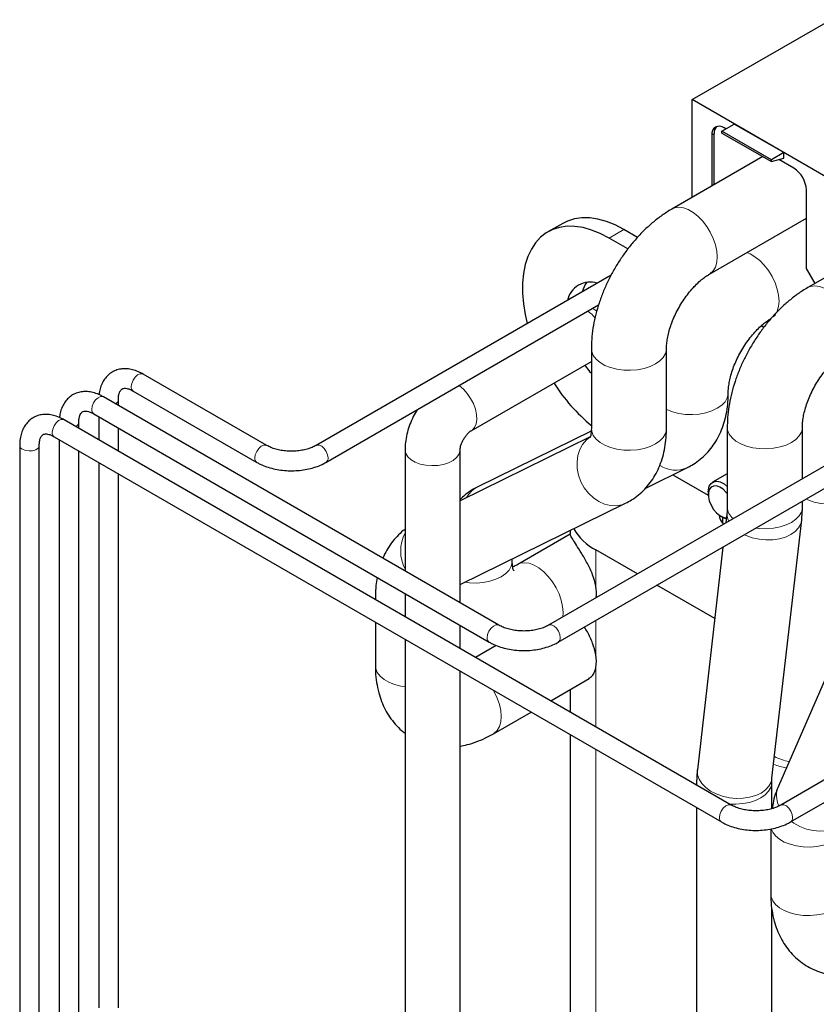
# Model space of a CAD drawing. Header units: millimetres. Extents: x 5 to 418, y 2 to 292.
# Tile 30 of 39: x 317 to 340, y 95 to 123. Entities that reach past the tile are written whole.
import ezdxf

# ---------------------------------------------------------------- set-up
doc = ezdxf.new("R2010")
doc.units = ezdxf.units.MM

msp = doc.modelspace()

# ---------------------------------------------------------------- linework, layer by layer
at = {"color": 7, "linetype": 'Continuous', "lineweight": 25}
for p, q in [((336.3345, 121.2134), (340.2943, 123.4994)), ((336.3345, 118.4193), (336.3345, 121.2134)), ((340.1528, 119.0091), (336.3345, 121.2134)), ((337.183, 120.3113), (337.5365, 120.5154)), ((338.5972, 119.4949), (337.183, 120.3113)), ((337.183, 120.2574), (337.183, 120.3113)), ((337.2926, 120.3746), (337.2431, 120.4031)), ((338.9508, 119.699), (337.5365, 120.5154)), ((336.8895, 120.1989), (336.8895, 118.7398)), ((336.9603, 118.7806), (336.9603, 120.2398)), ((337.183, 120.2574), (338.5972, 119.441)), ((338.9508, 119.699), (338.5972, 119.4949)), ((338.9508, 119.5357), (338.9508, 119.699)), ((338.3507, 119.5833), (335.751, 118.0825)), ((338.5972, 119.441), (338.9508, 119.5357)), ((338.5972, 119.441), (338.5972, 119.4949)), ((339.2442, 119.2479), (338.8107, 119.4982)), ((339.5978, 116.386), (339.5978, 118.6355)), ((336.826, 116.2205), (339.5978, 117.8206)), ((332.6259, 117.6727), (332.2017, 117.4278)), ((334.7684, 117.2728), (334.3758, 117.4994)), ((334.492, 116.9425), (333.9515, 117.2545)), ((342.2398, 117.3382), (339.6401, 115.8374)), ((339.8459, 115.9562), (339.5978, 116.386)), ((334.0132, 116.1938), (325.5737, 111.3218)), ((336.3927, 115.8452), (336.3811, 115.8519)), ((325.8537, 110.8368), (333.6523, 115.3389)), ((338.3811, 114.6974), (338.3057, 114.7409)), ((333.4457, 114.0897), (333.4457, 111.8033)), ((335.5957, 111.8033), (335.5957, 114.0897)), ((330.0036, 111.7398), (333.4457, 113.7269)), ((324.1567, 111.3218), (320.6211, 113.3628)), ((330.8035, 106.1784), (319.4897, 112.7097)), ((320.3411, 112.8778), (323.8767, 110.8368)), ((319.9126, 112.4656), (319.9126, 112.6303)), ((319.2098, 112.2247), (330.5235, 105.6934)), ((319.3526, 112.1422), (319.3526, 111.4826)), ((337.4503, 101.0351), (318.3584, 112.0566)), ((318.7812, 111.8125), (318.7812, 111.9772)), ((319.9126, 111.1593), (319.9126, 111.819)), ((337.3348, 111.8445), (337.3348, 109.5582)), ((339.4848, 110.372), (339.4848, 111.8445)), ((318.0784, 111.5716), (337.1703, 100.5501)), ((333.4148, 111.5655), (329.6903, 109.7376)), ((333.4432, 111.7324), (330.2022, 110.1418)), ((341.7914, 111.7035), (332.2205, 106.1784)), ((317.0899, 111.3241), (317.0899, 93.7603)), ((317.6499, 93.7603), (317.6499, 111.3241)), ((318.2212, 111.4891), (318.2212, 94.5767)), ((318.7812, 94.5767), (318.7812, 111.1658)), ((328.1153, 111.197), (328.1153, 107.7303)), ((329.6903, 106.8211), (329.6903, 111.197)), ((319.3526, 110.836), (319.3526, 95.2298)), ((332.5005, 105.6934), (341.4305, 110.8486)), ((335.0011, 110.102), (336.1947, 110.6878)), ((319.9126, 95.2298), (319.9126, 110.5127)), ((335.779, 110.4837), (336.7907, 109.8997)), ((337.3348, 110.5113), (336.9148, 110.2688)), ((330.2022, 110.1418), (330.1597, 110.1191)), ((330.2022, 110.1418), (330.1763, 110.1274)), ((336.7905, 109.9941), (336.7905, 109.9125)), ((329.6903, 107.3426), (334.4269, 109.6673)), ((339.4848, 109.5582), (339.4848, 109.7254)), ((337.144, 109.3001), (337.2147, 109.2593)), ((337.3283, 109.4366), (337.2902, 109.1051)), ((337.2042, 109.0945), (337.2042, 109.2654)), ((338.6145, 101.8001), (339.4642, 109.1911)), ((332.8413, 108.7833), (331.3387, 107.9158)), ((332.841, 108.8889), (332.841, 108.7811)), ((334.7622, 107.6457), (333.5732, 108.3321)), ((337.2106, 108.4125), (336.4786, 102.0457)), ((336.9755, 106.368), (335.3223, 107.3224)), ((328.1153, 107.0837), (328.1153, 106.424)), ((341.1858, 107.0547), (338.7964, 101.5711)), ((349.5695, 107.2133), (338.8673, 101.0351)), ((327.2656, 106.9852), (327.2656, 106.9145)), ((327.2656, 106.2679), (327.2656, 105.0255)), ((339.1473, 100.5501), (349.2087, 106.3584)), ((329.6903, 105.5148), (329.6903, 106.1744)), ((328.1153, 105.7774), (328.1153, 89.6763)), ((330.7224, 105.6003), (330.1322, 105.2597)), ((329.6903, 88.7671), (329.6903, 104.8682)), ((332.2824, 104.0184), (333.3827, 104.6536)), ((332.841, 104.3409), (332.841, 103.6959)), ((330.6458, 103.0736), (331.7224, 103.6951)), ((332.841, 103.0493), (332.841, 89.674)), ((336.458, 101.6785), (336.458, 101.6079)), ((338.608, 100.9312), (338.608, 101.6785)), ((336.458, 100.9613), (336.458, 86.2429)), ((338.5793, 100.3505), (338.5793, 98.4942)), ((338.608, 84.4495), (338.608, 98.0839))]:
    msp.add_line(p, q, dxfattribs=at)
at = {"color": 7, "linetype": 'Continuous', "lineweight": 18}
for p, q in [((336.9603, 120.2398), (336.8895, 120.1989)), ((333.9515, 117.2545), (334.3758, 117.4994)), ((333.5732, 107.2955), (333.5732, 108.3321)), ((327.2656, 106.9854), (327.2736, 106.9099)), ((333.5732, 105.3358), (333.5732, 106.3127)), ((333.5732, 103.2732), (333.5732, 104.9594)), ((333.5732, 88.6535), (333.5732, 102.6266)), ((336.458, 101.6788), (336.4659, 101.6033))]:
    msp.add_line(p, q, dxfattribs=at)
at = {"color": 7, "linetype": 'Continuous', "lineweight": 18, "flags": 128}
for points in [[(335.7508, 118.0824), (335.8304, 118.1165), (335.9497, 118.1329), (336.0805, 118.1159), (336.2184, 118.066), (336.3586, 117.9851), (336.4965, 117.8757), (336.6273, 117.7417), (336.7466, 117.5876), (336.8503, 117.4186), (336.9348, 117.2405), (336.9973, 117.0594), (337.0357, 116.8815), (337.0486, 116.7127), (337.0357, 116.5589), (336.9973, 116.4252), (336.9348, 116.3163), (336.8503, 116.2359), (336.8282, 116.2218)], [(337.8938, 116.837), (337.9861, 116.8002), (338.1264, 116.7193), (338.2643, 116.6099), (338.3951, 116.4759), (338.5144, 116.3218), (338.618, 116.1528), (338.7026, 115.9747), (338.7651, 115.7936), (338.8035, 115.6157), (338.8164, 115.4469), (338.8035, 115.2931), (338.7651, 115.1594), (338.7026, 115.0505), (338.6519, 114.9965)], [(339.6399, 115.8373), (339.7195, 115.8713), (339.8388, 115.8878), (339.9696, 115.8708), (340.1075, 115.8209), (340.2477, 115.7399), (340.3856, 115.6306), (340.5164, 115.4966), (340.6357, 115.3424), (340.7393, 115.1735), (340.8239, 114.9954), (340.8864, 114.8143), (340.9248, 114.6363), (340.9377, 114.4676), (340.9248, 114.3138), (340.8864, 114.1801), (340.8239, 114.0712), (340.7393, 113.9908), (340.7173, 113.9767)], [(333.4782, 115.2383), (333.5127, 115.2197), (333.601, 115.1633)], [(333.4457, 114.0899), (333.456, 114.0039), (333.5015, 113.8924), (333.5816, 113.7877), (333.6937, 113.6932), (333.834, 113.6122), (333.9976, 113.5475), (334.1791, 113.5012), (334.3722, 113.475), (334.5704, 113.4697), (334.7669, 113.4856), (334.955, 113.522), (335.1283, 113.5777), (335.2809, 113.6508), (335.4076, 113.7389), (335.5041, 113.839), (335.5672, 113.9476), (335.5946, 114.061), (335.5957, 114.0873)], [(320.6211, 113.3628), (320.6004, 113.3717), (320.5353, 113.3715), (320.4629, 113.3374), (320.3929, 113.274), (320.3348, 113.1899), (320.2965, 113.0963), (320.2831, 113.006)], [(329.6593, 113.0337), (329.6701, 113.0263), (329.7877, 112.9285), (329.897, 112.807), (329.9928, 112.6675), (330.0708, 112.5166), (330.1272, 112.3612), (330.1594, 112.2086), (330.1659, 112.066), (330.1464, 111.94), (330.1019, 111.8366), (330.0343, 111.7605), (330.0081, 111.7424)], [(319.4897, 112.7097), (319.4691, 112.7185), (319.4039, 112.7184), (319.3315, 112.6843), (319.2615, 112.6209), (319.2034, 112.5368), (319.1651, 112.4432), (319.1518, 112.3529)], [(335.5957, 112.3493), (335.6017, 112.3464), (335.7654, 112.2817), (335.9469, 112.2354), (336.14, 112.2092), (336.3381, 112.2039), (336.5346, 112.2198), (336.7227, 112.2561), (336.896, 112.3119), (337.0486, 112.385), (337.1754, 112.4731), (337.2719, 112.5732), (337.3349, 112.6818), (337.3624, 112.7952), (337.3635, 112.8215)], [(318.3584, 112.0566), (318.3377, 112.0654), (318.2726, 112.0653), (318.2001, 112.0312), (318.1301, 111.9678), (318.0721, 111.8836), (318.0338, 111.7901), (318.0204, 111.6998)], [(337.3348, 111.8448), (337.3451, 111.7588), (337.3906, 111.6473), (337.4707, 111.5426), (337.5828, 111.4481), (337.7231, 111.3671), (337.8867, 111.3024), (338.0682, 111.2561), (338.2613, 111.2299), (338.4595, 111.2246), (338.6559, 111.2404), (338.844, 111.2768), (339.0173, 111.3326), (339.17, 111.4057), (339.2967, 111.4938), (339.3932, 111.5939), (339.4563, 111.7025), (339.4837, 111.8159), (339.4848, 111.8422)], [(333.3936, 111.5474), (333.3063, 111.478), (333.1974, 111.3525), (333.1143, 111.2025), (333.0598, 111.0331), (333.0357, 110.85), (333.0428, 110.6595), (333.0809, 110.4681), (333.1488, 110.2823), (333.244, 110.1084), (333.3634, 109.9523), (333.5029, 109.8194), (333.6577, 109.7142), (333.8226, 109.6403), (333.992, 109.6001), (334.16, 109.5951), (334.321, 109.6253), (334.4273, 109.6674)], [(333.4457, 111.8033), (333.456, 111.7176), (333.5015, 111.6061), (333.5816, 111.5014), (333.6937, 111.4069), (333.834, 111.3259), (333.9976, 111.2612), (334.1791, 111.2149), (334.3722, 111.1887), (334.5704, 111.1834), (334.7669, 111.1992), (334.955, 111.2356), (335.1283, 111.2914), (335.2809, 111.3645), (335.4076, 111.4526), (335.5041, 111.5527), (335.5672, 111.6613), (335.5946, 111.7747), (335.5957, 111.8033)], [(317.1719, 111.2098), (317.2568, 111.1762), (317.3569, 111.1626), (317.4588, 111.1708), (317.5487, 111.1997), (317.6145, 111.2454), (317.6472, 111.3017), (317.6499, 111.323)], [(324.1562, 111.322), (324.136, 111.3306), (324.0708, 111.3305), (323.9984, 111.2964), (323.9284, 111.233), (323.8703, 111.1489), (323.832, 111.0553), (323.8187, 110.965)], [(325.5744, 111.3222), (325.5944, 111.3306), (325.6595, 111.3305), (325.732, 111.2964), (325.802, 111.233), (325.86, 111.1489), (325.8983, 111.0553), (325.9117, 110.965)], [(328.1153, 111.1993), (328.1156, 111.1847), (328.1385, 111.0873), (328.1973, 110.995), (328.289, 110.9122), (328.4094, 110.8427), (328.5529, 110.7898), (328.7127, 110.7559), (328.8814, 110.7426), (329.0512, 110.7506), (329.214, 110.7794), (329.3622, 110.8278), (329.4889, 110.8934), (329.5883, 110.9733), (329.6556, 111.0636), (329.6877, 111.1601), (329.6902, 111.1909)], [(339.5898, 109.786), (339.6394, 109.7634), (339.8198, 109.6991), (340.012, 109.6564), (340.2094, 109.6368), (340.4052, 109.6409), (340.5928, 109.6687), (340.7658, 109.7191), (340.9184, 109.7904), (341.0452, 109.8803), (341.142, 109.9857), (341.2055, 110.1029), (341.232, 110.2119)], [(338.1517, 108.9558), (338.2613, 108.9436), (338.4595, 108.9383), (338.6559, 108.9541), (338.844, 108.9905), (339.0173, 109.0462), (339.17, 109.1194), (339.2967, 109.2075), (339.3932, 109.3076), (339.4563, 109.4161), (339.4837, 109.5296), (339.4848, 109.5582)], [(337.822, 108.7655), (337.8716, 108.7429), (338.0521, 108.6786), (338.2443, 108.6359), (338.4416, 108.6163), (338.6375, 108.6204), (338.8251, 108.6481), (338.9981, 108.6986), (339.1506, 108.7699), (339.2774, 108.8598), (339.3743, 108.9652), (339.4378, 109.0824), (339.4643, 109.1914)], [(329.8224, 107.4075), (329.9599, 107.3911), (330.158, 107.3858), (330.3545, 107.4016), (330.5426, 107.438), (330.7159, 107.4937), (330.8685, 107.5669), (330.9953, 107.655), (331.0918, 107.755), (331.1548, 107.8636), (331.1822, 107.977), (331.1834, 108.0025)], [(332.6268, 106.4129), (332.6363, 106.546), (332.6234, 106.7148), (332.585, 106.8927), (332.5224, 107.0738), (332.4379, 107.2519), (332.3342, 107.4209), (332.215, 107.575), (332.0842, 107.709), (331.9463, 107.8184), (331.806, 107.8994), (331.6681, 107.9492), (331.5373, 107.9662), (331.4181, 107.9498), (331.3389, 107.916)], [(330.803, 106.1787), (330.7828, 106.1873), (330.7177, 106.1871), (330.6452, 106.153), (330.5752, 106.0896), (330.5172, 106.0055), (330.4788, 105.9119), (330.4655, 105.8216)], [(332.2212, 106.1788), (332.2412, 106.1873), (332.3063, 106.1871), (332.3788, 106.153), (332.4488, 106.0896), (332.5068, 106.0055), (332.5451, 105.9119), (332.5585, 105.8216)], [(327.2656, 105.0255), (327.2759, 104.9397), (327.3213, 104.8283), (327.4015, 104.7235), (327.5136, 104.629), (327.6539, 104.548), (327.8175, 104.4833), (327.999, 104.4371), (328.1153, 104.4187)], [(330.6458, 103.0736), (330.6701, 103.089), (330.7547, 103.1695), (330.8172, 103.2784), (330.8556, 103.412), (330.8685, 103.5658), (330.8556, 103.7346), (330.8172, 103.9125), (330.7547, 104.0936), (330.6701, 104.2717), (330.6446, 104.3173)], [(336.4786, 102.0457), (336.477, 102.0292), (336.4854, 101.9005), (336.5299, 101.7725), (336.609, 101.6497), (336.7201, 101.5361), (336.8593, 101.4358), (337.0219, 101.352), (337.2023, 101.2876), (337.3945, 101.2449), (337.5919, 101.2253), (337.7877, 101.2295), (337.9753, 101.2572), (338.1484, 101.3076), (338.3009, 101.379), (338.4277, 101.4689), (338.5245, 101.5742), (338.588, 101.6915), (338.6145, 101.8001)], [(337.4027, 101.0625), (337.5827, 101.0586), (337.7791, 101.0744), (337.9672, 101.1108), (338.1405, 101.1665), (338.2932, 101.2397), (338.4199, 101.3278), (338.5164, 101.4279), (338.5795, 101.5364), (338.6069, 101.6499), (338.608, 101.6766)], [(337.4498, 101.0353), (337.4296, 101.0439), (337.3645, 101.0437), (337.292, 101.0097), (337.222, 100.9463), (337.164, 100.8621), (337.1257, 100.7686), (337.1123, 100.6783)], [(338.868, 101.0354), (338.888, 101.0439), (338.9531, 101.0437), (339.0256, 101.0097), (339.0956, 100.9463), (339.1536, 100.8621), (339.1919, 100.7686), (339.2053, 100.6783)], [(339.1759, 100.5666), (339.2438, 100.5186), (339.4158, 100.4215), (339.6003, 100.3489), (339.791, 100.3032), (339.9814, 100.2862), (340.165, 100.2982), (340.3355, 100.339), (340.4872, 100.4071), (340.6149, 100.5003), (340.7142, 100.6153), (340.7674, 100.7123)], [(338.593, 100.3551), (338.6351, 100.2567), (338.7152, 100.1519), (338.8273, 100.0575), (338.9676, 99.9765), (339.1312, 99.9118), (339.3127, 99.8655), (339.5058, 99.8393), (339.704, 99.834), (339.9005, 99.8498), (340.0885, 99.8862), (340.2619, 99.9419), (340.4145, 100.0151), (340.5412, 100.1032), (340.6377, 100.2032), (340.7008, 100.3118), (340.7282, 100.4252), (340.7293, 100.4507)], [(338.5793, 98.4942), (338.5896, 98.4085), (338.6351, 98.297), (338.7152, 98.1922), (338.8273, 98.0978), (338.9676, 98.0168), (339.1312, 97.9521), (339.3127, 97.9058), (339.5058, 97.8796), (339.704, 97.8743), (339.9005, 97.8901), (340.0885, 97.9265), (340.2619, 97.9822), (340.4145, 98.0554), (340.5412, 98.1435), (340.6377, 98.2435), (340.7008, 98.3521), (340.7282, 98.4656), (340.7293, 98.4942)]]:
    msp.add_lwpolyline(points, dxfattribs=at)
at = {"color": 7, "linetype": 'Continuous', "lineweight": 25, "flags": 128}
for points in [[(334.3758, 117.4994), (334.1254, 117.6293), (333.8776, 117.7285), (333.6349, 117.7961), (333.3998, 117.8312), (333.1747, 117.8337), (332.962, 117.8034), (332.7637, 117.7406), (332.6259, 117.6727)], [(333.9515, 117.2545), (333.7011, 117.3844), (333.4533, 117.4836), (333.2106, 117.5511), (332.9755, 117.5863), (332.7505, 117.5887), (332.5377, 117.5584), (332.3395, 117.4957), (332.1577, 117.4011), (331.9944, 117.2757), (331.8512, 117.1208), (331.7296, 116.9379), (331.6307, 116.7289), (331.5556, 116.496), (331.5052, 116.2416), (331.4798, 115.9682), (331.4798, 115.6787), (331.5052, 115.3761), (331.5556, 115.0634), (331.6136, 114.8086)], [(336.7905, 109.9941), (336.7939, 110.0536), (336.8203, 110.1573), (336.8716, 110.2353), (336.9444, 110.2828), (337.0342, 110.2968), (337.1353, 110.2763), (337.2415, 110.2228), (337.3348, 110.1498)], [(337.3348, 109.942), (337.3068, 109.977), (337.216, 110.0666), (337.12, 110.1296), (337.0257, 110.1614), (336.9402, 110.1596), (336.8698, 110.1244), (336.8198, 110.0582), (336.7938, 109.9662), (336.7938, 109.855), (336.8198, 109.7329), (336.8698, 109.609), (336.9402, 109.4925), (337.0257, 109.392), (337.12, 109.315), (337.216, 109.2671), (337.3068, 109.252), (337.3071, 109.252)], [(337.3033, 109.219), (337.2415, 109.2449), (337.2147, 109.2593)]]:
    msp.add_lwpolyline(points, dxfattribs=at)
at = {"color": 7, "linetype": 'Continuous', "lineweight": 25}
for centre, radius, start, end in [((337.1051, 120.2339), 0.2184, 50.79671, 189.21404), ((337.2287, 120.2611), 0.2693, 137.23749, 184.54587), ((338.8302, 118.6006), 0.7684, 2.60548, 57.39452), ((333.4182, 115.3205), 0.6749, 72.82533, 167.16929), ((334.0175, 115.4869), 0.864, 144.42811, 164.66731), ((335.5126, 115.2699), 2.7976, 216.21428, 222.37146), ((336.8642, 115.9885), 5.3363, 212.67859, 230.16265), ((337.5186, 109.374), 0.4215, 186.11581, 226.35478), ((334.265, 109.6748), 1.5104, 209.10593, 242.7428), ((332.5252, 107.1039), 1.0654, 352.45439, 10.35974), ((332.5832, 105.1476), 1.0078, 349.23688, 10.76312)]:
    msp.add_arc(centre, radius, start, end, dxfattribs=at)
at = {"color": 7, "linetype": 'Continuous', "lineweight": 18}
for centre, radius, start, end in [((332.7455, 114.2979), 1.0505, 39.65949, 55.25108), ((320.4137, 112.9879), 0.1318, 172.07695, 236.61087), ((319.7749, 112.6422), 0.1383, 292.51997, 354.60275), ((319.2823, 112.3347), 0.1318, 172.07695, 236.61087), ((318.6436, 111.9891), 0.1383, 292.51997, 354.60275), ((318.1509, 111.6816), 0.1318, 172.07695, 236.61087), ((317.2214, 111.3319), 0.1318, 183.42822, 247.92421), ((323.9492, 110.9468), 0.1318, 172.07501, 236.6287), ((325.7812, 110.9468), 0.1318, 303.37169, 7.92495), ((335.8546, 111.455), 0.8392, 237.38966, 293.93041), ((330.5488, 109.458), 0.7671, 120.48122, 151.02812), ((337.8195, 109.3873), 0.4936, 174.27345, 207.65314), ((337.7992, 109.5837), 0.4651, 183.13699, 230.11628), ((329.1361, 108.2997), 1.145, 153.06423, 206.93577), ((330.596, 105.8035), 0.1318, 172.07501, 236.6287), ((332.428, 105.8035), 0.1318, 303.37169, 7.92495), ((339.3849, 103.7457), 1.4964, 242.15845, 259.16045), ((339.2487, 103.6104), 1.5276, 247.35444, 261.63225), ((339.4478, 101.3095), 0.702, 158.1195, 205.21785), ((337.2428, 100.6601), 0.1318, 172.07501, 236.6287), ((339.0748, 100.6601), 0.1318, 303.37169, 7.92495)]:
    msp.add_arc(centre, radius, start, end, dxfattribs=at)
at = {"color": 7, "linetype": 'Continuous', "lineweight": 25}
for points, knots in [([(335.751, 118.0825), (335.7009, 118.0525), (335.5627, 117.9699), (335.3434, 117.8137), (335.0971, 117.6091), (334.8624, 117.3826), (334.641, 117.1372), (334.4342, 116.8751), (334.2434, 116.5988), (334.0698, 116.3103), (333.9146, 116.0117), (333.7789, 115.7051), (333.6641, 115.3924), (333.5714, 115.0755), (333.5022, 114.7562), (333.4592, 114.4435), (333.4464, 114.2218), (333.4458, 114.1067), (333.4457, 114.0897)], [0, 0, 0, 0, 0.0389191, 0.1072425, 0.1755255, 0.2436853, 0.3115891, 0.3792296, 0.4466741, 0.5140299, 0.5814254, 0.6489662, 0.716781, 0.7850089, 0.8537728, 0.9231522, 0.9886111, 1, 1, 1, 1]), ([(335.5957, 114.0897), (335.5961, 114.1122), (335.597, 114.177), (335.6088, 114.3015), (335.6378, 114.4654), (335.6839, 114.6442), (335.7476, 114.8331), (335.8287, 115.0273), (335.9258, 115.2216), (336.0371, 115.411), (336.1597, 115.5906), (336.2903, 115.756), (336.4248, 115.9033), (336.5588, 116.0295), (336.6846, 116.13), (336.7725, 116.1891), (336.8163, 116.2148), (336.826, 116.2205)], [0, 0, 0, 0, 0.0369523, 0.1061881, 0.1766109, 0.2484955, 0.3216729, 0.395878, 0.4707961, 0.5460923, 0.6214131, 0.6963209, 0.770494, 0.8436431, 0.9155425, 0.9813117, 1, 1, 1, 1]), ([(339.6401, 115.8374), (339.59, 115.8074), (339.4517, 115.7248), (339.2325, 115.5686), (338.9862, 115.364), (338.7515, 115.1375), (338.5301, 114.892), (338.3233, 114.63), (338.1325, 114.3537), (337.9589, 114.0651), (337.8036, 113.7666), (337.668, 113.4599), (337.5531, 113.1472), (337.4604, 112.8303), (337.3913, 112.5111), (337.3483, 112.1984), (337.3355, 111.9767), (337.3349, 111.8616), (337.3348, 111.8445)], [0, 0, 0, 0, 0.03891911, 0.10724247, 0.17552546, 0.2436853, 0.31158913, 0.37922964, 0.44667407, 0.51402994, 0.5814254, 0.64896617, 0.71678095, 0.78500891, 0.85377276, 0.92315224, 0.98861108, 1, 1, 1, 1]), ([(337.3635, 112.8239), (337.3638, 112.8464), (337.3648, 112.9112), (337.3766, 113.0357), (337.4055, 113.1995), (337.4517, 113.3784), (337.5154, 113.5673), (337.5964, 113.7615), (337.6936, 113.9558), (337.8048, 114.1451), (337.9275, 114.3248), (338.058, 114.4902), (338.1925, 114.6375), (338.3266, 114.7637), (338.4523, 114.8642), (338.5403, 114.9233), (338.584, 114.949), (338.5937, 114.9547)], [0, 0, 0, 0, 0.0369523, 0.1061881, 0.1766109, 0.2484955, 0.3216729, 0.395878, 0.4707961, 0.5460923, 0.6214131, 0.6963209, 0.770494, 0.8436431, 0.9155425, 0.9813117, 1, 1, 1, 1]), ([(339.4848, 111.8445), (339.4852, 111.8671), (339.4861, 111.9319), (339.4979, 112.0563), (339.5268, 112.2202), (339.573, 112.3991), (339.6367, 112.588), (339.7177, 112.7821), (339.8149, 112.9764), (339.9262, 113.1658), (340.0488, 113.3455), (340.1794, 113.5109), (340.3139, 113.6581), (340.4479, 113.7844), (340.5737, 113.8848), (340.6616, 113.944), (340.7054, 113.9697), (340.715, 113.9754)], [0, 0, 0, 0, 0.0369523, 0.1061881, 0.1766109, 0.2484955, 0.3216729, 0.395878, 0.4707961, 0.5460923, 0.6214131, 0.6963209, 0.770494, 0.8436431, 0.9155425, 0.9813117, 1, 1, 1, 1]), ([(320.6211, 113.3628), (320.5908, 113.3794), (320.5042, 113.4268), (320.3637, 113.4805), (320.2027, 113.5144), (320.0518, 113.519), (319.9046, 113.4955), (319.766, 113.4421), (319.6417, 113.3591), (319.5389, 113.2528), (319.4575, 113.1265), (319.3997, 112.9809), (319.3679, 112.8613), (319.3636, 112.7874), (319.3627, 112.7717)], [0, 0, 0, 0, 0.055932, 0.159839, 0.2528047, 0.3421747, 0.428474, 0.5208604, 0.6103221, 0.6985895, 0.7874823, 0.8789689, 0.9741433, 1, 1, 1, 1]), ([(319.9126, 112.6303), (319.9131, 112.6507), (319.9144, 112.7096), (319.9285, 112.7917), (319.9551, 112.8644), (319.9863, 112.911), (320.0183, 112.9381), (320.054, 112.9532), (320.1129, 112.9582), (320.1875, 112.9463), (320.2665, 112.9184), (320.3212, 112.8887), (320.3411, 112.8778)], [0, 0, 0, 0, 0.0547094, 0.1584642, 0.2621357, 0.3679192, 0.4826502, 0.6259598, 0.7319251, 0.8321594, 0.9388638, 1, 1, 1, 1]), ([(319.4897, 112.7097), (319.4595, 112.7263), (319.3729, 112.7737), (319.2323, 112.8273), (319.0714, 112.8613), (318.9204, 112.8659), (318.7733, 112.8424), (318.6346, 112.789), (318.5103, 112.706), (318.4075, 112.5997), (318.3261, 112.4734), (318.2683, 112.3278), (318.2365, 112.2081), (318.2323, 112.1343), (318.2314, 112.1185)], [0, 0, 0, 0, 0.055932, 0.159839, 0.2528047, 0.3421747, 0.428474, 0.5208604, 0.6103221, 0.6985895, 0.7874823, 0.8789689, 0.9741433, 1, 1, 1, 1]), ([(336.1947, 110.6878), (336.2522, 110.7182), (336.382, 110.7868), (336.567, 110.9214), (336.7465, 111.0879), (336.9042, 111.276), (337.0399, 111.4838), (337.1532, 111.7104), (337.2435, 111.9552), (337.31, 112.2174), (337.3514, 112.4945), (337.363, 112.6995), (337.3635, 112.8104), (337.3635, 112.8239)], [0, 0, 0, 0, 0.0767552, 0.1731481, 0.2690905, 0.3652986, 0.4625953, 0.5617648, 0.663489, 0.7682365, 0.8761206, 0.9849413, 1, 1, 1, 1]), ([(318.3584, 112.0566), (318.3281, 112.0732), (318.2415, 112.1206), (318.1009, 112.1742), (317.94, 112.2081), (317.789, 112.2128), (317.6419, 112.1893), (317.5033, 112.1359), (317.3789, 112.0528), (317.2761, 111.9466), (317.195, 111.8202), (317.136, 111.675), (317.0973, 111.5098), (317.0924, 111.3877), (317.0899, 111.3241)], [0, 0, 0, 0, 0.0519007, 0.1483186, 0.2345838, 0.3175124, 0.3975917, 0.4833194, 0.566333, 0.6482386, 0.7307245, 0.8156172, 0.9039319, 1, 1, 1, 1]), ([(318.7812, 111.9772), (318.7817, 111.9975), (318.783, 112.0565), (318.7971, 112.1386), (318.8237, 112.2113), (318.855, 112.2579), (318.8869, 112.2849), (318.9226, 112.3001), (318.9815, 112.3051), (319.0562, 112.2932), (319.1351, 112.2653), (319.1898, 112.2355), (319.2098, 112.2247)], [0, 0, 0, 0, 0.0547094, 0.1584642, 0.2621357, 0.3679192, 0.4826502, 0.6259598, 0.7319251, 0.8321594, 0.9388638, 1, 1, 1, 1]), ([(328.4607, 112.3418), (328.4229, 112.2768), (328.3449, 112.1424), (328.2521, 111.9258), (328.1784, 111.6981), (328.1318, 111.4708), (328.1163, 111.3032), (328.1154, 111.2141), (328.1153, 111.197)], [0, 0, 0, 0, 0.1814896, 0.3749323, 0.5705454, 0.769635, 0.9558303, 1, 1, 1, 1]), ([(317.6499, 111.3241), (317.6503, 111.3444), (317.6517, 111.4034), (317.6657, 111.4854), (317.6923, 111.5582), (317.7236, 111.6048), (317.7556, 111.6318), (317.7913, 111.647), (317.8502, 111.652), (317.9248, 111.64), (318.0037, 111.6122), (318.0585, 111.5824), (318.0784, 111.5716)], [0, 0, 0, 0, 0.0547094, 0.1584642, 0.2621357, 0.3679192, 0.4826502, 0.6259598, 0.7319251, 0.8321594, 0.9388638, 1, 1, 1, 1]), ([(329.6903, 111.197), (329.6904, 111.2021), (329.6906, 111.2157), (329.6963, 111.2604), (329.7145, 111.3314), (329.747, 111.4163), (329.7932, 111.5062), (329.8498, 111.5918), (329.9103, 111.6636), (329.9632, 111.7126), (329.9925, 111.7332), (330.0014, 111.7384), (330.0036, 111.7398)], [0, 0, 0, 0, 0.0624704, 0.1682675, 0.2763881, 0.3890384, 0.5059694, 0.6253271, 0.7443096, 0.8611128, 0.9651496, 1, 1, 1, 1]), ([(333.4457, 111.8033), (333.4454, 111.7822), (333.4444, 111.7218), (333.435, 111.6415), (333.42, 111.5755), (333.4058, 111.5399), (333.4044, 111.538), (333.4038, 111.5371)], [0, 0, 0, 0, 0.1216994, 0.3472572, 0.5726172, 0.80055, 1, 1, 1, 1]), ([(334.4269, 109.6673), (334.4845, 109.6977), (334.6143, 109.7663), (334.7993, 109.9009), (334.9787, 110.0674), (335.1364, 110.2555), (335.2721, 110.4633), (335.3854, 110.6899), (335.4757, 110.9346), (335.5423, 111.1969), (335.5837, 111.474), (335.5953, 111.679), (335.5957, 111.7899), (335.5957, 111.8033)], [0, 0, 0, 0, 0.0767552, 0.1731481, 0.2690905, 0.3652986, 0.4625953, 0.5617648, 0.663489, 0.7682365, 0.8761206, 0.9849413, 1, 1, 1, 1]), ([(325.5737, 111.3218), (325.5549, 111.3115), (325.4999, 111.2813), (325.3906, 111.2368), (325.2433, 111.1949), (325.0814, 111.1668), (324.911, 111.1542), (324.7386, 111.1581), (324.5704, 111.1782), (324.4137, 111.2136), (324.2712, 111.2617), (324.1949, 111.3018), (324.1567, 111.3218)], [0, 0, 0, 0, 0.0534295, 0.1562818, 0.2603365, 0.3655879, 0.4716893, 0.5781994, 0.6846169, 0.7903564, 0.8949726, 1, 1, 1, 1]), ([(323.8767, 110.8368), (323.9072, 110.8201), (323.9936, 110.7727), (324.1507, 110.7087), (324.3493, 110.6511), (324.5585, 110.6132), (324.7736, 110.5949), (324.9904, 110.5964), (325.2049, 110.6178), (325.4129, 110.6588), (325.6103, 110.7195), (325.7555, 110.7821), (325.8327, 110.8251), (325.8537, 110.8368)], [0, 0, 0, 0, 0.0551642, 0.1563169, 0.257154, 0.3576151, 0.4577549, 0.5577816, 0.6579548, 0.7584792, 0.859654, 0.9617472, 1, 1, 1, 1]), ([(330.1763, 110.1274), (330.1276, 110.1014), (330.0069, 110.0371), (329.8418, 109.9191), (329.7368, 109.817), (329.6903, 109.7718)], [0, 0, 0, 0, 0.2733949, 0.6782858, 1, 1, 1, 1]), ([(337.3348, 109.5582), (337.3345, 109.5369), (337.3339, 109.4922), (337.3302, 109.4557), (337.3283, 109.4366)], [0, 0, 0, 0, 0.4767967, 1, 1, 1, 1]), ([(339.4642, 109.1911), (339.4701, 109.2491), (339.4822, 109.3701), (339.4839, 109.4939), (339.4848, 109.5582)], [0, 0, 0, 0, 0.4796895, 1, 1, 1, 1]), ([(328.1153, 108.9198), (328.0984, 108.9079), (328.0148, 108.8495), (327.8838, 108.7198), (327.7242, 108.5336), (327.5912, 108.3243), (327.5101, 108.1773), (327.4806, 108.0974), (327.4804, 108.0968)], [0, 0, 0, 0, 0.0589116, 0.2908087, 0.523348, 0.7585186, 0.9982158, 1, 1, 1, 1]), ([(333.5732, 107.2955), (333.5471, 107.4043), (333.4947, 107.6219), (333.3352, 107.9516), (333.1635, 108.2442), (333.0105, 108.4819), (332.8982, 108.6594), (332.847, 108.7554), (332.8427, 108.7742), (332.8411, 108.7811)], [0, 0, 0, 0, 0.1483746, 0.2968407, 0.4424347, 0.5842608, 0.7319376, 0.9004181, 1, 1, 1, 1]), ([(331.1834, 108.0057), (331.1834, 108.0279), (331.1834, 108.054), (331.1856, 108.0737), (331.1859, 108.0766)], [0, 0, 0, 0, 0.8521607, 1, 1, 1, 1]), ([(331.225, 107.7394), (331.2254, 107.7389), (331.2276, 107.7357), (331.2188, 107.7509), (331.2047, 107.7942), (331.1901, 107.8695), (331.1839, 107.9454), (331.1835, 107.9943), (331.1834, 108.0057)], [0, 0, 0, 0, 0.0418262, 0.2669799, 0.499502, 0.722965, 0.935622, 1, 1, 1, 1]), ([(331.3387, 107.9158), (331.3204, 107.9057), (331.2683, 107.8768), (331.2181, 107.8539), (331.1964, 107.847), (331.1961, 107.8469)], [0, 0, 0, 0, 0.3468293, 0.9896344, 1, 1, 1, 1]), ([(327.3168, 107.5446), (327.3038, 107.4682), (327.275, 107.2986), (327.2661, 107.1095), (327.2657, 106.9987), (327.2656, 106.9852)], [0, 0, 0, 0, 0.4187081, 0.92933839, 1, 1, 1, 1]), ([(332.2205, 106.1784), (332.2017, 106.1681), (332.1467, 106.1379), (332.0374, 106.0934), (331.8901, 106.0515), (331.7282, 106.0234), (331.5578, 106.0109), (331.3854, 106.0147), (331.2172, 106.0349), (331.0605, 106.0703), (330.918, 106.1184), (330.8417, 106.1584), (330.8035, 106.1784)], [0, 0, 0, 0, 0.0534295, 0.1562818, 0.2603365, 0.3655879, 0.4716893, 0.5781994, 0.6846169, 0.7903564, 0.8949726, 1, 1, 1, 1]), ([(333.5732, 105.3358), (333.5471, 105.4441), (333.4948, 105.6608), (333.3624, 105.9398), (333.2786, 106.0818), (333.2519, 106.1272)], [0, 0, 0, 0, 0.40470456, 0.80965879, 1, 1, 1, 1]), ([(330.5235, 105.6934), (330.554, 105.6767), (330.6405, 105.6293), (330.7975, 105.5653), (330.9961, 105.5078), (331.2053, 105.4698), (331.4204, 105.4515), (331.6372, 105.453), (331.8517, 105.4744), (332.0597, 105.5154), (332.2571, 105.5762), (332.4023, 105.6388), (332.4795, 105.6817), (332.5005, 105.6934)], [0, 0, 0, 0, 0.0551642, 0.1563169, 0.257154, 0.3576151, 0.4577549, 0.5577816, 0.6579548, 0.7584792, 0.859654, 0.9617472, 1, 1, 1, 1]), ([(327.2656, 105.0255), (327.2665, 104.9669), (327.2691, 104.8039), (327.2966, 104.5428), (327.3558, 104.2587), (327.4401, 104), (327.544, 103.7687), (327.6735, 103.5492), (327.8309, 103.347), (327.9806, 103.1914), (328.0826, 103.1164), (328.1153, 103.0923)], [0, 0, 0, 0, 0.0771548, 0.214534, 0.3513761, 0.4715275, 0.5882236, 0.7017814, 0.8244581, 0.9436995, 1, 1, 1, 1]), ([(333.3761, 104.6642), (333.4091, 104.6822), (333.4706, 104.7159), (333.5359, 104.8271), (333.5606, 104.9148), (333.5732, 104.9594)], [0, 0, 0, 0, 0.36166024, 0.67547555, 1, 1, 1, 1]), ([(329.6903, 102.7223), (329.7583, 102.7343), (329.9151, 102.7621), (330.158, 102.8402), (330.4093, 102.9439), (330.57, 103.032), (330.6458, 103.0736)], [0, 0, 0, 0, 0.2066294, 0.4757303, 0.7527281, 1, 1, 1, 1]), ([(336.4786, 102.0457), (336.4728, 101.9876), (336.4606, 101.8666), (336.4589, 101.7429), (336.458, 101.6785)], [0, 0, 0, 0, 0.4796895, 1, 1, 1, 1]), ([(338.608, 101.6785), (338.6083, 101.6998), (338.6089, 101.7445), (338.6126, 101.781), (338.6145, 101.8001)], [0, 0, 0, 0, 0.4767967, 1, 1, 1, 1]), ([(338.7964, 101.5711), (338.7738, 101.5155), (338.7175, 101.3773), (338.6553, 101.1649), (338.6291, 101.0045), (338.6175, 100.9339)], [0, 0, 0, 0, 0.27413623, 0.68045803, 1, 1, 1, 1]), ([(338.8673, 101.0351), (338.8485, 101.0247), (338.7935, 100.9945), (338.6843, 100.95), (338.5369, 100.9081), (338.375, 100.88), (338.2046, 100.8675), (338.0322, 100.8714), (337.864, 100.8915), (337.7073, 100.9269), (337.5648, 100.975), (337.4885, 101.015), (337.4503, 101.0351)], [0, 0, 0, 0, 0.0534295, 0.1562818, 0.2603365, 0.3655879, 0.4716893, 0.5781994, 0.6846169, 0.7903564, 0.8949726, 1, 1, 1, 1]), ([(337.1703, 100.5501), (337.2008, 100.5333), (337.2873, 100.4859), (337.4443, 100.4219), (337.6429, 100.3644), (337.8521, 100.3264), (338.0672, 100.3081), (338.284, 100.3097), (338.4985, 100.331), (338.7065, 100.3721), (338.9039, 100.4328), (339.0491, 100.4954), (339.1263, 100.5384), (339.1473, 100.5501)], [0, 0, 0, 0, 0.0551642, 0.1563169, 0.257154, 0.3576151, 0.4577549, 0.5577816, 0.6579548, 0.7584792, 0.859654, 0.9617472, 1, 1, 1, 1]), ([(338.5793, 98.4942), (338.5802, 98.4356), (338.5828, 98.2727), (338.6103, 98.0116), (338.6695, 97.7275), (338.7538, 97.4688), (338.8577, 97.2374), (338.9874, 97.0182), (339.1438, 96.8148), (339.327, 96.6321), (339.5278, 96.4786), (339.7432, 96.3547), (339.9702, 96.2605), (340.2064, 96.1958), (340.4498, 96.1604), (340.6989, 96.1538), (340.9529, 96.176), (341.2109, 96.2272), (341.4718, 96.3084), (341.723, 96.4127), (341.8837, 96.5008), (341.9596, 96.5424)], [0, 0, 0, 0, 0.0345745, 0.0961368, 0.1574584, 0.2113005, 0.2635942, 0.3144817, 0.3694555, 0.4228898, 0.4750092, 0.5262171, 0.5769331, 0.6274578, 0.6782292, 0.7296773, 0.7822061, 0.8361537, 0.8917282, 0.9489336, 1, 1, 1, 1])]:
    msp.add_open_spline(points, degree=3, knots=knots, dxfattribs=at)

doc.saveas('drawing.dxf')
